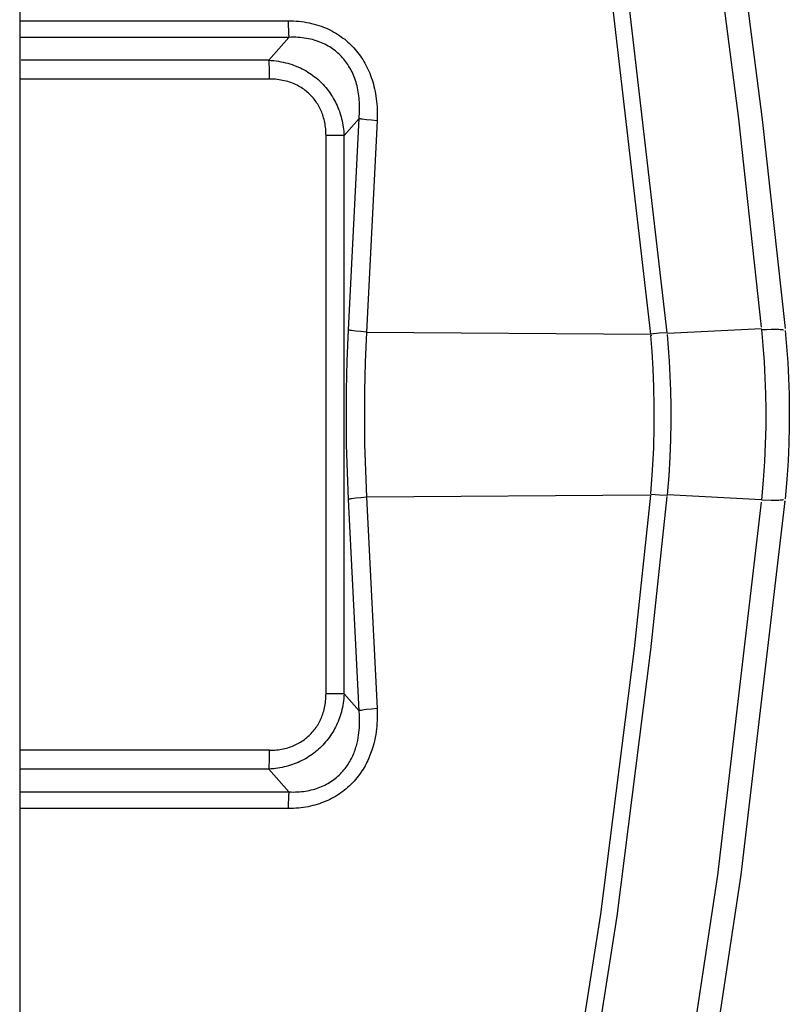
# Model space of a CAD drawing. Header units: millimetres. Extents: x -2637 to -1637, y 678 to 1678.
# Tile 194 of 256: x -1933 to -1915, y 1032 to 1055. Entities that reach past the tile are written whole.
import ezdxf

# ---------------------------------------------------------------- set-up
doc = ezdxf.new("R2010")
doc.units = ezdxf.units.MM
doc.layers.add('Make2D$B.SHOW mini', color=7, linetype='Continuous', true_color=0x000000)

msp = doc.modelspace()

# ---------------------------------------------------------------- linework, layer by layer
at = {"layer": 'Make2D$B.SHOW mini', "color": 18, "lineweight": -3, "true_color": 0x000000}
for points in [[(-1918.27, 1047.375), (-1919.197, 1055.369), (-1920.361, 1063.202), (-1921.783, 1071.041), (-1922.348, 1073.806)], [(-1917.889, 1047.403), (-1918.82, 1055.409), (-1919.988, 1063.254), (-1921.415, 1071.104), (-1921.98, 1073.874)], [(-1919.638, 1073.188), (-1918.158, 1065.368), (-1916.841, 1056.887), (-1916.254, 1052.322), (-1915.729, 1047.532)], [(-1919.096, 1073.224), (-1917.615, 1065.384), (-1916.297, 1056.883), (-1915.709, 1052.306), (-1915.184, 1047.505)], [(-1932.77, 1071.534), (-1932.77, 1019.511)], [(-1932.754, 1054.573), (-1926.602, 1054.574)], [(-1926.602, 1054.574), (-1926.6, 1054.461), (-1926.597, 1054.353), (-1926.591, 1054.261), (-1926.588, 1054.223), (-1926.585, 1054.191)], [(-1926.602, 1054.574), (-1926.538, 1054.574), (-1926.476, 1054.571), (-1926.414, 1054.567), (-1926.353, 1054.562), (-1926.293, 1054.555), (-1926.234, 1054.546), (-1926.175, 1054.537), (-1926.118, 1054.525), (-1926.061, 1054.512), (-1926.006, 1054.498), (-1925.951, 1054.483), (-1925.897, 1054.466), (-1925.844, 1054.447), (-1925.792, 1054.428), (-1925.742, 1054.408), (-1925.692, 1054.386), (-1925.644, 1054.363), (-1925.597, 1054.339), (-1925.552, 1054.314), (-1925.507, 1054.289), (-1925.464, 1054.262), (-1925.422, 1054.234), (-1925.381, 1054.206), (-1925.341, 1054.177), (-1925.302, 1054.147), (-1925.265, 1054.116), (-1925.228, 1054.084), (-1925.193, 1054.052), (-1925.158, 1054.019), (-1925.125, 1053.984), (-1925.092, 1053.95), (-1925.061, 1053.914), (-1925.03, 1053.877), (-1925, 1053.84), (-1924.97, 1053.801), (-1924.942, 1053.762), (-1924.915, 1053.722), (-1924.888, 1053.681), (-1924.863, 1053.639), (-1924.838, 1053.596), (-1924.814, 1053.552), (-1924.791, 1053.507), (-1924.769, 1053.461), (-1924.748, 1053.415), (-1924.728, 1053.367), (-1924.709, 1053.319), (-1924.691, 1053.269), (-1924.674, 1053.218), (-1924.658, 1053.167), (-1924.643, 1053.114), (-1924.629, 1053.061), (-1924.616, 1053.006), (-1924.604, 1052.951), (-1924.593, 1052.894), (-1924.584, 1052.837), (-1924.576, 1052.778), (-1924.569, 1052.719), (-1924.563, 1052.659), (-1924.559, 1052.598), (-1924.556, 1052.535), (-1924.554, 1052.472), (-1924.554, 1052.408), (-1924.555, 1052.343), (-1924.558, 1052.277)], [(-1926.585, 1054.191), (-1932.77, 1054.19)], [(-1927.044, 1053.667), (-1926.585, 1054.191)], [(-1924.972, 1052.327), (-1924.968, 1052.383), (-1924.964, 1052.438), (-1924.961, 1052.492), (-1924.96, 1052.545), (-1924.96, 1052.598), (-1924.961, 1052.65), (-1924.963, 1052.701), (-1924.967, 1052.751), (-1924.971, 1052.8), (-1924.977, 1052.848), (-1924.983, 1052.896), (-1924.991, 1052.942), (-1924.999, 1052.988), (-1925.008, 1053.033), (-1925.019, 1053.077), (-1925.03, 1053.12), (-1925.042, 1053.162), (-1925.055, 1053.203), (-1925.069, 1053.243), (-1925.084, 1053.283), (-1925.1, 1053.322), (-1925.116, 1053.359), (-1925.134, 1053.396), (-1925.152, 1053.433), (-1925.171, 1053.468), (-1925.19, 1053.503), (-1925.211, 1053.536), (-1925.232, 1053.569), (-1925.254, 1053.601), (-1925.277, 1053.633), (-1925.3, 1053.663), (-1925.325, 1053.693), (-1925.35, 1053.722), (-1925.375, 1053.75), (-1925.402, 1053.778), (-1925.429, 1053.805), (-1925.458, 1053.831), (-1925.487, 1053.856), (-1925.517, 1053.881), (-1925.548, 1053.905), (-1925.58, 1053.928), (-1925.613, 1053.95), (-1925.647, 1053.972), (-1925.682, 1053.993), (-1925.718, 1054.013), (-1925.755, 1054.032), (-1925.793, 1054.05), (-1925.833, 1054.068), (-1925.873, 1054.084), (-1925.914, 1054.1), (-1925.957, 1054.114), (-1926, 1054.127), (-1926.044, 1054.139), (-1926.089, 1054.15), (-1926.136, 1054.16), (-1926.182, 1054.169), (-1926.23, 1054.176), (-1926.278, 1054.182), (-1926.328, 1054.187), (-1926.378, 1054.19), (-1926.428, 1054.193), (-1926.48, 1054.193), (-1926.532, 1054.193), (-1926.585, 1054.191)], [(-1927.044, 1053.667), (-1932.734, 1053.667)], [(-1927.044, 1053.667), (-1926.988, 1053.663), (-1926.932, 1053.658), (-1926.876, 1053.651), (-1926.822, 1053.643), (-1926.768, 1053.633), (-1926.715, 1053.622), (-1926.663, 1053.61), (-1926.611, 1053.596), (-1926.561, 1053.581), (-1926.511, 1053.565), (-1926.462, 1053.547), (-1926.414, 1053.529), (-1926.367, 1053.509), (-1926.321, 1053.488), (-1926.277, 1053.466), (-1926.233, 1053.443), (-1926.19, 1053.419), (-1926.149, 1053.395), (-1926.108, 1053.369), (-1926.069, 1053.343), (-1926.031, 1053.315), (-1925.994, 1053.287), (-1925.958, 1053.259), (-1925.923, 1053.229), (-1925.889, 1053.199), (-1925.856, 1053.168), (-1925.825, 1053.137), (-1925.794, 1053.105), (-1925.764, 1053.072), (-1925.735, 1053.038), (-1925.707, 1053.004), (-1925.68, 1052.969), (-1925.653, 1052.933), (-1925.628, 1052.897), (-1925.603, 1052.859), (-1925.58, 1052.822), (-1925.557, 1052.783), (-1925.535, 1052.744), (-1925.515, 1052.704), (-1925.495, 1052.664), (-1925.476, 1052.623), (-1925.458, 1052.581), (-1925.441, 1052.539), (-1925.425, 1052.497), (-1925.411, 1052.454), (-1925.397, 1052.41), (-1925.384, 1052.365), (-1925.372, 1052.32), (-1925.361, 1052.274), (-1925.352, 1052.227), (-1925.343, 1052.18), (-1925.335, 1052.132), (-1925.329, 1052.083), (-1925.324, 1052.034), (-1925.319, 1051.985), (-1925.317, 1051.935)], [(-1927.027, 1053.234), (-1927.028, 1053.361), (-1927.032, 1053.484), (-1927.037, 1053.589), (-1927.041, 1053.631), (-1927.044, 1053.667)], [(-1927.027, 1053.234), (-1932.765, 1053.234)], [(-1925.731, 1051.935), (-1925.732, 1051.974), (-1925.733, 1052.014), (-1925.735, 1052.052), (-1925.739, 1052.09), (-1925.743, 1052.128), (-1925.748, 1052.165), (-1925.754, 1052.201), (-1925.761, 1052.237), (-1925.768, 1052.272), (-1925.777, 1052.307), (-1925.786, 1052.341), (-1925.796, 1052.375), (-1925.807, 1052.408), (-1925.819, 1052.441), (-1925.831, 1052.473), (-1925.845, 1052.504), (-1925.859, 1052.535), (-1925.874, 1052.566), (-1925.889, 1052.596), (-1925.906, 1052.626), (-1925.923, 1052.655), (-1925.941, 1052.683), (-1925.96, 1052.711), (-1925.979, 1052.738), (-1925.999, 1052.765), (-1926.02, 1052.791), (-1926.042, 1052.816), (-1926.064, 1052.841), (-1926.087, 1052.865), (-1926.111, 1052.888), (-1926.136, 1052.911), (-1926.161, 1052.934), (-1926.187, 1052.956), (-1926.215, 1052.977), (-1926.243, 1052.998), (-1926.272, 1053.018), (-1926.302, 1053.037), (-1926.333, 1053.056), (-1926.364, 1053.073), (-1926.397, 1053.091), (-1926.43, 1053.107), (-1926.465, 1053.122), (-1926.5, 1053.137), (-1926.536, 1053.151), (-1926.573, 1053.163), (-1926.611, 1053.175), (-1926.65, 1053.186), (-1926.689, 1053.196), (-1926.729, 1053.204), (-1926.769, 1053.212), (-1926.81, 1053.219), (-1926.852, 1053.224), (-1926.895, 1053.228), (-1926.938, 1053.231), (-1926.982, 1053.233), (-1927.027, 1053.234)], [(-1925.317, 1051.935), (-1924.972, 1052.327)], [(-1925.218, 1047.471), (-1924.972, 1052.327)], [(-1924.558, 1052.277), (-1924.684, 1052.286), (-1924.803, 1052.298), (-1924.856, 1052.305), (-1924.902, 1052.312), (-1924.923, 1052.316), (-1924.941, 1052.32), (-1924.958, 1052.323), (-1924.972, 1052.327)], [(-1924.558, 1052.277), (-1924.803, 1047.421)], [(-1925.317, 1051.935), (-1925.731, 1051.935)], [(-1925.731, 1039.11), (-1925.731, 1051.935)], [(-1925.317, 1039.11), (-1925.317, 1051.935)], [(-1925.218, 1043.574), (-1925.261, 1044.827), (-1925.263, 1046.082), (-1925.247, 1046.758), (-1925.218, 1047.471)], [(-1924.803, 1047.421), (-1924.929, 1047.43), (-1925.048, 1047.442), (-1925.101, 1047.449), (-1925.147, 1047.456), (-1925.168, 1047.46), (-1925.186, 1047.463), (-1925.203, 1047.467), (-1925.218, 1047.471)], [(-1924.803, 1047.421), (-1924.832, 1046.727), (-1924.848, 1046.068), (-1924.846, 1044.844), (-1924.803, 1043.624)], [(-1924.803, 1047.421), (-1918.27, 1047.375)], [(-1917.889, 1047.403), (-1918.074, 1047.392), (-1918.27, 1047.375)], [(-1918.244, 1047.34), (-1918.266, 1047.338)], [(-1918.266, 1043.706), (-1918.226, 1044.244), (-1918.201, 1044.759), (-1918.189, 1045.25), (-1918.188, 1045.716), (-1918.197, 1046.159), (-1918.214, 1046.577), (-1918.237, 1046.97), (-1918.266, 1047.338)], [(-1915.726, 1047.495), (-1917.887, 1047.384)], [(-1917.885, 1043.68), (-1917.849, 1044.119), (-1917.823, 1044.542), (-1917.806, 1044.95), (-1917.799, 1045.342), (-1917.799, 1045.719), (-1917.806, 1046.08), (-1917.837, 1046.754), (-1917.885, 1047.364)], [(-1915.724, 1047.477), (-1915.607, 1047.482), (-1915.501, 1047.485), (-1915.408, 1047.486), (-1915.366, 1047.485), (-1915.329, 1047.484), (-1915.295, 1047.482), (-1915.265, 1047.479), (-1915.252, 1047.478), (-1915.24, 1047.476), (-1915.229, 1047.475), (-1915.219, 1047.473)], [(-1915.724, 1047.477), (-1915.691, 1047.108), (-1915.664, 1046.739), (-1915.645, 1046.37), (-1915.633, 1045.999), (-1915.627, 1045.626), (-1915.629, 1045.246), (-1915.638, 1044.854), (-1915.656, 1044.445), (-1915.684, 1044.016), (-1915.724, 1043.568)], [(-1915.179, 1047.453), (-1915.147, 1047.088), (-1915.122, 1046.724), (-1915.103, 1046.359), (-1915.092, 1045.993), (-1915.086, 1045.625), (-1915.088, 1045.249), (-1915.097, 1044.862), (-1915.114, 1044.458), (-1915.141, 1044.035), (-1915.179, 1043.592)], [(-1918.284, 1043.669), (-1924.803, 1043.624)], [(-1922.347, 1017.238), (-1920.739, 1025.617), (-1919.418, 1034.043), (-1918.646, 1040.148), (-1918.27, 1043.669)], [(-1917.887, 1043.662), (-1918.072, 1043.673), (-1918.268, 1043.688)], [(-1915.724, 1043.568), (-1917.885, 1043.68)], [(-1924.803, 1043.624), (-1924.929, 1043.615), (-1925.048, 1043.603), (-1925.101, 1043.596), (-1925.147, 1043.589), (-1925.168, 1043.585), (-1925.186, 1043.581), (-1925.203, 1043.578), (-1925.218, 1043.574)], [(-1924.972, 1038.718), (-1925.218, 1043.574)], [(-1924.803, 1043.624), (-1924.558, 1038.767)], [(-1921.98, 1017.17), (-1920.367, 1025.562), (-1919.042, 1034.001), (-1918.267, 1040.115), (-1917.889, 1043.641)], [(-1915.729, 1043.512), (-1916.734, 1034.944), (-1917.985, 1026.694), (-1918.756, 1022.359), (-1919.638, 1017.857)], [(-1919.096, 1017.82), (-1918.213, 1022.334), (-1917.441, 1026.679), (-1916.189, 1034.95), (-1915.184, 1043.54)], [(-1915.724, 1043.568), (-1915.501, 1043.56), (-1915.408, 1043.56), (-1915.328, 1043.561), (-1915.295, 1043.563), (-1915.265, 1043.566), (-1915.252, 1043.567), (-1915.24, 1043.569), (-1915.228, 1043.57), (-1915.218, 1043.572)], [(-1915.196, 1043.528), (-1915.194, 1043.528), (-1915.193, 1043.529), (-1915.193, 1043.529), (-1915.192, 1043.53), (-1915.192, 1043.53), (-1915.191, 1043.53), (-1915.19, 1043.531), (-1915.19, 1043.531), (-1915.19, 1043.532), (-1915.189, 1043.532), (-1915.189, 1043.532), (-1915.188, 1043.533), (-1915.188, 1043.533), (-1915.188, 1043.533), (-1915.187, 1043.534), (-1915.187, 1043.534), (-1915.187, 1043.534), (-1915.186, 1043.535), (-1915.186, 1043.535), (-1915.186, 1043.535), (-1915.186, 1043.535), (-1915.186, 1043.535), (-1915.186, 1043.536), (-1915.186, 1043.536), (-1915.186, 1043.536), (-1915.186, 1043.536), (-1915.185, 1043.536), (-1915.185, 1043.537), (-1915.185, 1043.537), (-1915.185, 1043.537), (-1915.185, 1043.537), (-1915.185, 1043.537), (-1915.185, 1043.538), (-1915.185, 1043.538), (-1915.185, 1043.538), (-1915.185, 1043.538), (-1915.185, 1043.538), (-1915.185, 1043.539), (-1915.185, 1043.539), (-1915.185, 1043.539), (-1915.185, 1043.539), (-1915.185, 1043.539), (-1915.184, 1043.54)], [(-1925.317, 1039.11), (-1925.32, 1039.055), (-1925.325, 1039.001), (-1925.331, 1038.948), (-1925.338, 1038.896), (-1925.347, 1038.844), (-1925.356, 1038.794), (-1925.367, 1038.745), (-1925.379, 1038.697), (-1925.392, 1038.649), (-1925.406, 1038.603), (-1925.422, 1038.558), (-1925.438, 1038.514), (-1925.455, 1038.471), (-1925.473, 1038.428), (-1925.492, 1038.387), (-1925.512, 1038.345), (-1925.533, 1038.305), (-1925.555, 1038.265), (-1925.578, 1038.225), (-1925.603, 1038.186), (-1925.628, 1038.148), (-1925.654, 1038.11), (-1925.682, 1038.073), (-1925.71, 1038.036), (-1925.74, 1038.001), (-1925.77, 1037.966), (-1925.802, 1037.931), (-1925.835, 1037.898), (-1925.868, 1037.865), (-1925.903, 1037.833), (-1925.938, 1037.803), (-1925.974, 1037.773), (-1926.011, 1037.744), (-1926.048, 1037.717), (-1926.087, 1037.69), (-1926.125, 1037.664), (-1926.165, 1037.64), (-1926.205, 1037.616), (-1926.246, 1037.594), (-1926.288, 1037.573), (-1926.33, 1037.552), (-1926.373, 1037.533), (-1926.416, 1037.515), (-1926.46, 1037.498), (-1926.505, 1037.481), (-1926.551, 1037.466), (-1926.597, 1037.452), (-1926.644, 1037.439), (-1926.692, 1037.428), (-1926.74, 1037.417), (-1926.79, 1037.407), (-1926.839, 1037.399), (-1926.89, 1037.392), (-1926.941, 1037.386), (-1926.992, 1037.381), (-1927.044, 1037.378)], [(-1927.027, 1037.811), (-1926.986, 1037.811), (-1926.945, 1037.813), (-1926.905, 1037.816), (-1926.866, 1037.819), (-1926.827, 1037.824), (-1926.789, 1037.829), (-1926.751, 1037.836), (-1926.714, 1037.843), (-1926.678, 1037.851), (-1926.642, 1037.86), (-1926.607, 1037.87), (-1926.572, 1037.881), (-1926.538, 1037.893), (-1926.505, 1037.906), (-1926.472, 1037.919), (-1926.439, 1037.934), (-1926.407, 1037.949), (-1926.376, 1037.965), (-1926.345, 1037.982), (-1926.315, 1038), (-1926.285, 1038.018), (-1926.256, 1038.038), (-1926.227, 1038.058), (-1926.2, 1038.079), (-1926.172, 1038.101), (-1926.146, 1038.124), (-1926.12, 1038.148), (-1926.095, 1038.172), (-1926.07, 1038.197), (-1926.046, 1038.223), (-1926.024, 1038.25), (-1926.002, 1038.277), (-1925.981, 1038.304), (-1925.96, 1038.333), (-1925.941, 1038.361), (-1925.923, 1038.391), (-1925.905, 1038.42), (-1925.888, 1038.451), (-1925.872, 1038.482), (-1925.857, 1038.513), (-1925.843, 1038.545), (-1925.829, 1038.577), (-1925.817, 1038.61), (-1925.805, 1038.644), (-1925.794, 1038.678), (-1925.783, 1038.713), (-1925.774, 1038.749), (-1925.765, 1038.785), (-1925.758, 1038.823), (-1925.751, 1038.861), (-1925.745, 1038.901), (-1925.74, 1038.941), (-1925.736, 1038.982), (-1925.733, 1039.024), (-1925.732, 1039.067), (-1925.731, 1039.11)], [(-1925.317, 1039.11), (-1925.731, 1039.11)], [(-1924.972, 1038.718), (-1925.317, 1039.11)], [(-1924.558, 1038.767), (-1924.556, 1038.714), (-1924.554, 1038.66), (-1924.554, 1038.604), (-1924.555, 1038.547), (-1924.557, 1038.488), (-1924.56, 1038.428), (-1924.565, 1038.366), (-1924.572, 1038.303), (-1924.58, 1038.237), (-1924.59, 1038.17), (-1924.602, 1038.102), (-1924.617, 1038.031), (-1924.635, 1037.959), (-1924.655, 1037.885), (-1924.679, 1037.81), (-1924.692, 1037.772), (-1924.706, 1037.734), (-1924.721, 1037.695), (-1924.737, 1037.656), (-1924.754, 1037.617), (-1924.772, 1037.577), (-1924.791, 1037.537), (-1924.811, 1037.498), (-1924.833, 1037.457), (-1924.856, 1037.417), (-1924.88, 1037.377), (-1924.906, 1037.337), (-1924.933, 1037.297), (-1924.961, 1037.257), (-1924.99, 1037.217), (-1925.021, 1037.178), (-1925.053, 1037.139), (-1925.086, 1037.102), (-1925.12, 1037.065), (-1925.156, 1037.029), (-1925.192, 1036.994), (-1925.23, 1036.96), (-1925.268, 1036.926), (-1925.307, 1036.894), (-1925.347, 1036.864), (-1925.388, 1036.834), (-1925.429, 1036.805), (-1925.471, 1036.778), (-1925.514, 1036.752), (-1925.558, 1036.727), (-1925.602, 1036.703), (-1925.647, 1036.68), (-1925.693, 1036.658), (-1925.739, 1036.638), (-1925.787, 1036.618), (-1925.835, 1036.6), (-1925.884, 1036.583), (-1925.934, 1036.567), (-1925.985, 1036.552), (-1926.036, 1036.538), (-1926.089, 1036.526), (-1926.142, 1036.514), (-1926.196, 1036.504), (-1926.252, 1036.495), (-1926.308, 1036.488), (-1926.365, 1036.482), (-1926.423, 1036.477), (-1926.482, 1036.473), (-1926.541, 1036.471), (-1926.602, 1036.47)], [(-1926.585, 1036.854), (-1926.534, 1036.852), (-1926.485, 1036.851), (-1926.436, 1036.852), (-1926.387, 1036.854), (-1926.34, 1036.857), (-1926.293, 1036.861), (-1926.247, 1036.866), (-1926.202, 1036.873), (-1926.158, 1036.88), (-1926.115, 1036.889), (-1926.072, 1036.898), (-1926.03, 1036.909), (-1925.99, 1036.92), (-1925.949, 1036.933), (-1925.91, 1036.946), (-1925.871, 1036.961), (-1925.833, 1036.977), (-1925.796, 1036.993), (-1925.759, 1037.01), (-1925.723, 1037.029), (-1925.688, 1037.048), (-1925.653, 1037.069), (-1925.619, 1037.09), (-1925.585, 1037.113), (-1925.553, 1037.136), (-1925.521, 1037.161), (-1925.489, 1037.187), (-1925.459, 1037.213), (-1925.429, 1037.24), (-1925.4, 1037.269), (-1925.372, 1037.298), (-1925.345, 1037.328), (-1925.319, 1037.358), (-1925.294, 1037.39), (-1925.27, 1037.422), (-1925.247, 1037.454), (-1925.225, 1037.487), (-1925.204, 1037.52), (-1925.184, 1037.553), (-1925.165, 1037.586), (-1925.148, 1037.619), (-1925.132, 1037.652), (-1925.116, 1037.685), (-1925.102, 1037.718), (-1925.088, 1037.751), (-1925.076, 1037.783), (-1925.064, 1037.816), (-1925.053, 1037.848), (-1925.043, 1037.88), (-1925.034, 1037.912), (-1925.025, 1037.943), (-1925.017, 1037.974), (-1925.003, 1038.036), (-1924.992, 1038.096), (-1924.982, 1038.155), (-1924.975, 1038.213), (-1924.969, 1038.27), (-1924.965, 1038.325), (-1924.962, 1038.378), (-1924.96, 1038.43), (-1924.96, 1038.481), (-1924.961, 1038.531), (-1924.963, 1038.579), (-1924.965, 1038.627), (-1924.972, 1038.718)], [(-1924.558, 1038.767), (-1924.684, 1038.758), (-1924.803, 1038.746), (-1924.856, 1038.739), (-1924.902, 1038.732), (-1924.923, 1038.728), (-1924.941, 1038.725), (-1924.958, 1038.721), (-1924.972, 1038.718)], [(-1927.027, 1037.811), (-1932.77, 1037.811)], [(-1927.044, 1037.378), (-1927.041, 1037.413), (-1927.037, 1037.456), (-1927.032, 1037.561), (-1927.028, 1037.684), (-1927.027, 1037.811)], [(-1927.044, 1037.378), (-1932.77, 1037.378)], [(-1926.585, 1036.854), (-1927.044, 1037.378)], [(-1932.745, 1036.855), (-1926.585, 1036.854)], [(-1926.585, 1036.854), (-1926.588, 1036.822), (-1926.591, 1036.784), (-1926.597, 1036.692), (-1926.6, 1036.584), (-1926.602, 1036.47)], [(-1926.602, 1036.47), (-1932.753, 1036.472)]]:
    msp.add_lwpolyline(points, dxfattribs=at)

doc.saveas('drawing.dxf')
